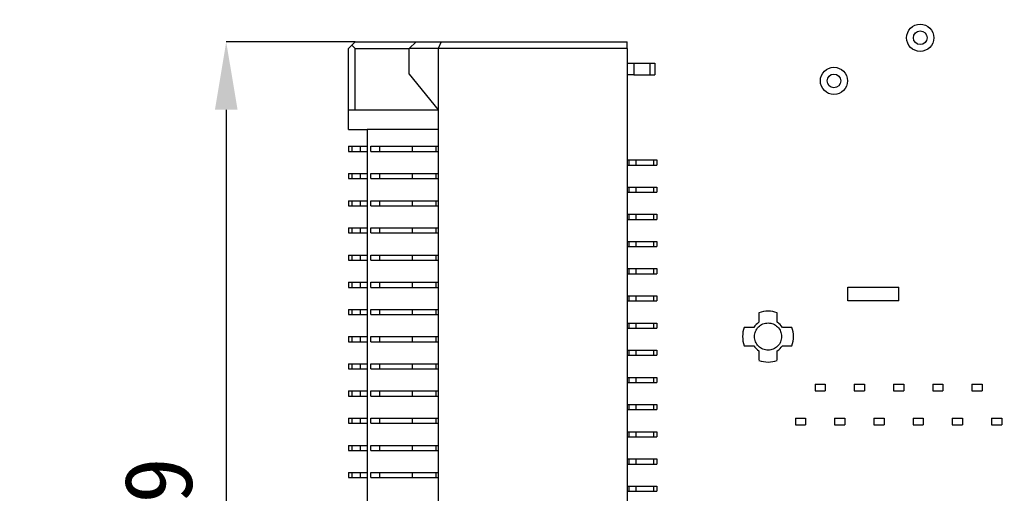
# Model space of a CAD drawing. Header units: millimetres. Extents: x 1603 to 1900, y 1655 to 2075.
# Tile 26 of 52: x 1723 to 1752, y 1858 to 1872. Entities that reach past the tile are written whole.
import ezdxf

# ---------------------------------------------------------------- set-up
doc = ezdxf.new("R2010")
doc.units = ezdxf.units.MM
doc.styles.add('黑体高度2mm', font='simhei.ttf', dxfattribs={"height": 2})
doc.dimstyles.new('红色高度2mm', dxfattribs={"dimtxt": 2, "dimasz": 2, "dimexe": 0, "dimexo": 0, "dimtad": 1, "dimdec": 1, "dimtxsty": '黑体高度2mm', "dimcen": 2.5, "dimclrd": 1, "dimclre": 1, "dimclrt": 1, "dimadec": 0, "dimazin": 0, "dimtfac": 1, "dimtdec": 1, "dimtmove": 0, "dimatfit": 3, "dimfxl": 1, "dimarcsym": 0})

# ---------------------------------------------------------------- blocks, each defined once
blk = doc.blocks.new('*D80')
at = {"color": 1, "lineweight": -2, "transparency": 16777216}
for p, q in [((1732.82, 1871.564), (1729.02, 1871.564)), ((1729.02, 1869.564), (1729.02, 1843.664)), ((1732.82, 1841.664), (1729.02, 1841.664))]:
    blk.add_line(p, q, dxfattribs=at)
at = {"color": 1, "transparency": 16777216}
for points in [[(1728.687, 1869.564), (1729.354, 1869.564), (1729.02, 1871.564)], [(1728.687, 1843.664), (1729.354, 1843.664), (1729.02, 1841.664)]]:
    blk.add_solid(points, dxfattribs=at)
at = {"layer": 'Defpoints', "color": 0, "transparency": 16777216}
for p in [(1732.82, 1871.564), (1729.02, 1841.664), (1732.82, 1841.664)]:
    blk.add_point(p, dxfattribs=at)
at = {"color": 1, "transparency": 16777216, "insert": (1727.272, 1856.614), "char_height": 2, "attachment_point": 5, "rotation": 90, "style": '黑体高度2mm'}
blk.add_mtext('29,9', dxfattribs=at)
blk = doc.blocks.new('*D95')
at = {"color": 1, "lineweight": -2, "transparency": 16777216}
for p, q in [((1687.22, 1904.714), (1784.158, 1904.714)), ((1784.158, 1833.224), (1784.158, 1902.714)), ((1724.818, 1831.224), (1784.158, 1831.224))]:
    blk.add_line(p, q, dxfattribs=at)
at = {"color": 1, "transparency": 16777216}
for points in [[(1783.825, 1902.714), (1784.491, 1902.714), (1784.158, 1904.714)], [(1783.825, 1833.224), (1784.491, 1833.224), (1784.158, 1831.224)]]:
    blk.add_solid(points, dxfattribs=at)
at = {"layer": 'Defpoints', "color": 0, "transparency": 16777216}
for p in [(1687.22, 1904.714), (1784.158, 1904.714), (1724.818, 1831.224)]:
    blk.add_point(p, dxfattribs=at)
at = {"color": 1, "transparency": 16777216, "insert": (1782.409, 1867.969), "char_height": 2, "attachment_point": 5, "rotation": 90, "style": '黑体高度2mm'}
blk.add_mtext('73,5', dxfattribs=at)

msp = doc.modelspace()

# ---------------------------------------------------------------- linework, layer by layer
at = {"color": 7, "linetype": 'Continuous', "lineweight": 25}
for p, q in [((1732.82, 1871.564), (1732.72, 1871.464)), ((1732.82, 1871.564), (1734.61, 1871.564)), ((1734.61, 1871.564), (1734.41, 1871.364)), ((1734.61, 1871.564), (1735.343, 1871.564)), ((1735.343, 1871.564), (1735.26, 1871.364)), ((1735.343, 1871.564), (1740.82, 1871.564)), ((1740.82, 1871.364), (1740.82, 1871.564)), ((1732.62, 1871.364), (1732.72, 1871.464)), ((1732.62, 1869.564), (1732.62, 1871.364)), ((1732.72, 1871.464), (1732.82, 1871.364)), ((1732.82, 1869.564), (1732.82, 1871.364)), ((1732.82, 1871.364), (1734.41, 1871.364)), ((1735.26, 1871.364), (1734.41, 1871.364)), ((1734.41, 1870.614), (1734.41, 1871.364)), ((1735.26, 1871.364), (1735.26, 1869.564)), ((1740.82, 1871.364), (1735.26, 1871.364)), ((1740.82, 1871.364), (1740.82, 1841.864)), ((1740.82, 1870.939), (1741.02, 1870.939)), ((1741.02, 1870.939), (1741.02, 1870.589)), ((1741.02, 1870.939), (1741.49, 1870.939)), ((1741.49, 1870.939), (1741.49, 1870.589)), ((1741.49, 1870.939), (1741.64, 1870.939)), ((1741.64, 1870.939), (1741.64, 1870.589)), ((1734.41, 1870.614), (1735.26, 1869.564)), ((1741.02, 1870.589), (1740.82, 1870.589)), ((1741.02, 1870.589), (1741.49, 1870.589)), ((1741.49, 1870.589), (1741.64, 1870.589)), ((1732.62, 1869.564), (1732.82, 1869.564)), ((1732.62, 1868.984), (1732.62, 1869.564)), ((1732.82, 1869.564), (1735.26, 1869.564)), ((1735.26, 1869.564), (1735.26, 1852.764)), ((1732.62, 1868.984), (1733.17, 1868.984)), ((1733.17, 1868.984), (1733.17, 1854.034)), ((1735.26, 1868.984), (1733.17, 1868.984)), ((1732.62, 1868.489), (1732.62, 1868.339)), ((1732.62, 1868.489), (1732.72, 1868.489)), ((1732.72, 1868.489), (1732.72, 1868.339)), ((1732.72, 1868.489), (1732.97, 1868.489)), ((1732.97, 1868.339), (1732.97, 1868.489)), ((1732.97, 1868.489), (1733.17, 1868.489)), ((1733.278, 1868.339), (1733.278, 1868.489)), ((1733.278, 1868.489), (1733.543, 1868.489)), ((1733.543, 1868.339), (1733.543, 1868.489)), ((1733.543, 1868.489), (1734.5, 1868.489)), ((1734.5, 1868.339), (1734.5, 1868.489)), ((1734.5, 1868.489), (1735.187, 1868.489)), ((1735.187, 1868.489), (1735.187, 1868.339)), ((1735.187, 1868.489), (1735.26, 1868.489)), ((1732.62, 1868.339), (1732.72, 1868.339)), ((1732.72, 1868.339), (1732.97, 1868.339)), ((1732.97, 1868.339), (1733.17, 1868.339)), ((1733.278, 1868.339), (1733.543, 1868.339)), ((1733.543, 1868.339), (1734.5, 1868.339)), ((1734.5, 1868.339), (1735.187, 1868.339)), ((1735.187, 1868.339), (1735.26, 1868.339)), ((1740.82, 1868.089), (1740.88, 1868.089)), ((1740.88, 1867.939), (1740.88, 1868.089)), ((1740.88, 1868.089), (1741.08, 1868.089)), ((1741.08, 1868.089), (1741.08, 1867.939)), ((1741.08, 1868.089), (1741.6, 1868.089)), ((1741.6, 1868.089), (1741.6, 1867.939)), ((1741.6, 1868.089), (1741.7, 1868.089)), ((1741.7, 1868.089), (1741.7, 1867.939)), ((1740.82, 1867.939), (1740.88, 1867.939)), ((1740.88, 1867.939), (1741.08, 1867.939)), ((1741.08, 1867.939), (1741.6, 1867.939)), ((1741.6, 1867.939), (1741.7, 1867.939)), ((1732.62, 1867.689), (1732.62, 1867.539)), ((1732.62, 1867.689), (1732.72, 1867.689)), ((1732.62, 1867.539), (1732.72, 1867.539)), ((1732.72, 1867.689), (1732.72, 1867.539)), ((1732.72, 1867.689), (1732.97, 1867.689)), ((1732.72, 1867.539), (1732.97, 1867.539)), ((1732.97, 1867.539), (1732.97, 1867.689)), ((1732.97, 1867.689), (1733.17, 1867.689)), ((1732.97, 1867.539), (1733.17, 1867.539)), ((1733.278, 1867.539), (1733.278, 1867.689)), ((1733.278, 1867.689), (1733.543, 1867.689)), ((1733.278, 1867.539), (1733.543, 1867.539)), ((1733.543, 1867.539), (1733.543, 1867.689)), ((1733.543, 1867.689), (1734.5, 1867.689)), ((1733.543, 1867.539), (1734.5, 1867.539)), ((1734.5, 1867.539), (1734.5, 1867.689)), ((1734.5, 1867.689), (1735.187, 1867.689)), ((1734.5, 1867.539), (1735.187, 1867.539)), ((1735.187, 1867.689), (1735.187, 1867.539)), ((1735.187, 1867.689), (1735.26, 1867.689)), ((1735.187, 1867.539), (1735.26, 1867.539)), ((1740.82, 1867.289), (1740.88, 1867.289)), ((1740.88, 1867.139), (1740.88, 1867.289)), ((1740.88, 1867.289), (1741.08, 1867.289)), ((1741.08, 1867.289), (1741.08, 1867.139)), ((1741.08, 1867.289), (1741.6, 1867.289)), ((1741.6, 1867.289), (1741.6, 1867.139)), ((1741.6, 1867.289), (1741.7, 1867.289)), ((1741.7, 1867.289), (1741.7, 1867.139)), ((1740.82, 1867.139), (1740.88, 1867.139)), ((1740.88, 1867.139), (1741.08, 1867.139)), ((1741.08, 1867.139), (1741.6, 1867.139)), ((1741.6, 1867.139), (1741.7, 1867.139)), ((1732.62, 1866.889), (1732.62, 1866.739)), ((1732.62, 1866.889), (1732.72, 1866.889)), ((1732.62, 1866.739), (1732.72, 1866.739)), ((1732.72, 1866.889), (1732.72, 1866.739)), ((1732.72, 1866.889), (1732.97, 1866.889)), ((1732.72, 1866.739), (1732.97, 1866.739)), ((1732.97, 1866.739), (1732.97, 1866.889)), ((1732.97, 1866.889), (1733.17, 1866.889)), ((1732.97, 1866.739), (1733.17, 1866.739)), ((1733.278, 1866.739), (1733.278, 1866.889)), ((1733.278, 1866.889), (1733.543, 1866.889)), ((1733.278, 1866.739), (1733.543, 1866.739)), ((1733.543, 1866.739), (1733.543, 1866.889)), ((1733.543, 1866.889), (1734.5, 1866.889)), ((1733.543, 1866.739), (1734.5, 1866.739)), ((1734.5, 1866.739), (1734.5, 1866.889)), ((1734.5, 1866.889), (1735.187, 1866.889)), ((1734.5, 1866.739), (1735.187, 1866.739)), ((1735.187, 1866.889), (1735.187, 1866.739)), ((1735.187, 1866.889), (1735.26, 1866.889)), ((1735.187, 1866.739), (1735.26, 1866.739)), ((1740.82, 1866.489), (1740.88, 1866.489)), ((1740.82, 1866.339), (1740.88, 1866.339)), ((1740.88, 1866.339), (1740.88, 1866.489)), ((1740.88, 1866.489), (1741.08, 1866.489)), ((1740.88, 1866.339), (1741.08, 1866.339)), ((1741.08, 1866.489), (1741.08, 1866.339)), ((1741.08, 1866.489), (1741.6, 1866.489)), ((1741.08, 1866.339), (1741.6, 1866.339)), ((1741.6, 1866.489), (1741.6, 1866.339)), ((1741.6, 1866.489), (1741.7, 1866.489)), ((1741.6, 1866.339), (1741.7, 1866.339)), ((1741.7, 1866.489), (1741.7, 1866.339)), ((1732.62, 1866.089), (1732.62, 1865.939)), ((1732.62, 1866.089), (1732.72, 1866.089)), ((1732.72, 1866.089), (1732.72, 1865.939)), ((1732.72, 1866.089), (1732.97, 1866.089)), ((1732.97, 1865.939), (1732.97, 1866.089)), ((1732.97, 1866.089), (1733.17, 1866.089)), ((1733.278, 1865.939), (1733.278, 1866.089)), ((1733.278, 1866.089), (1733.543, 1866.089)), ((1733.543, 1865.939), (1733.543, 1866.089)), ((1733.543, 1866.089), (1734.5, 1866.089)), ((1734.5, 1865.939), (1734.5, 1866.089)), ((1734.5, 1866.089), (1735.187, 1866.089)), ((1735.187, 1866.089), (1735.187, 1865.939)), ((1735.187, 1866.089), (1735.26, 1866.089)), ((1732.62, 1865.939), (1732.72, 1865.939)), ((1732.72, 1865.939), (1732.97, 1865.939)), ((1732.97, 1865.939), (1733.17, 1865.939)), ((1733.278, 1865.939), (1733.543, 1865.939)), ((1733.543, 1865.939), (1734.5, 1865.939)), ((1734.5, 1865.939), (1735.187, 1865.939)), ((1735.187, 1865.939), (1735.26, 1865.939)), ((1740.82, 1865.689), (1740.88, 1865.689)), ((1740.82, 1865.539), (1740.88, 1865.539)), ((1740.88, 1865.539), (1740.88, 1865.689)), ((1740.88, 1865.689), (1741.08, 1865.689)), ((1740.88, 1865.539), (1741.08, 1865.539)), ((1741.08, 1865.689), (1741.08, 1865.539)), ((1741.08, 1865.689), (1741.6, 1865.689)), ((1741.08, 1865.539), (1741.6, 1865.539)), ((1741.6, 1865.689), (1741.6, 1865.539)), ((1741.6, 1865.689), (1741.7, 1865.689)), ((1741.6, 1865.539), (1741.7, 1865.539)), ((1741.7, 1865.689), (1741.7, 1865.539)), ((1732.62, 1865.289), (1732.62, 1865.139)), ((1732.62, 1865.289), (1732.72, 1865.289)), ((1732.72, 1865.289), (1732.72, 1865.139)), ((1732.72, 1865.289), (1732.97, 1865.289)), ((1732.97, 1865.139), (1732.97, 1865.289)), ((1732.97, 1865.289), (1733.17, 1865.289)), ((1733.278, 1865.139), (1733.278, 1865.289)), ((1733.278, 1865.289), (1733.543, 1865.289)), ((1733.543, 1865.139), (1733.543, 1865.289)), ((1733.543, 1865.289), (1734.5, 1865.289)), ((1734.5, 1865.139), (1734.5, 1865.289)), ((1734.5, 1865.289), (1735.187, 1865.289)), ((1735.187, 1865.289), (1735.187, 1865.139)), ((1735.187, 1865.289), (1735.26, 1865.289)), ((1732.62, 1865.139), (1732.72, 1865.139)), ((1732.72, 1865.139), (1732.97, 1865.139)), ((1732.97, 1865.139), (1733.17, 1865.139)), ((1733.278, 1865.139), (1733.543, 1865.139)), ((1733.543, 1865.139), (1734.5, 1865.139)), ((1734.5, 1865.139), (1735.187, 1865.139)), ((1735.187, 1865.139), (1735.26, 1865.139)), ((1740.82, 1864.889), (1740.88, 1864.889)), ((1740.88, 1864.739), (1740.88, 1864.889)), ((1740.88, 1864.889), (1741.08, 1864.889)), ((1741.08, 1864.889), (1741.08, 1864.739)), ((1741.08, 1864.889), (1741.6, 1864.889)), ((1741.6, 1864.889), (1741.6, 1864.739)), ((1741.6, 1864.889), (1741.7, 1864.889)), ((1741.7, 1864.889), (1741.7, 1864.739)), ((1740.82, 1864.739), (1740.88, 1864.739)), ((1740.88, 1864.739), (1741.08, 1864.739)), ((1741.08, 1864.739), (1741.6, 1864.739)), ((1741.6, 1864.739), (1741.7, 1864.739)), ((1732.62, 1864.489), (1732.62, 1864.339)), ((1732.62, 1864.489), (1732.72, 1864.489)), ((1732.62, 1864.339), (1732.72, 1864.339)), ((1732.72, 1864.489), (1732.72, 1864.339)), ((1732.72, 1864.489), (1732.97, 1864.489)), ((1732.72, 1864.339), (1732.97, 1864.339)), ((1732.97, 1864.339), (1732.97, 1864.489)), ((1732.97, 1864.489), (1733.17, 1864.489)), ((1732.97, 1864.339), (1733.17, 1864.339)), ((1733.278, 1864.339), (1733.278, 1864.489)), ((1733.278, 1864.489), (1733.543, 1864.489)), ((1733.278, 1864.339), (1733.543, 1864.339)), ((1733.543, 1864.339), (1733.543, 1864.489)), ((1733.543, 1864.489), (1734.5, 1864.489)), ((1733.543, 1864.339), (1734.5, 1864.339)), ((1734.5, 1864.339), (1734.5, 1864.489)), ((1734.5, 1864.489), (1735.187, 1864.489)), ((1734.5, 1864.339), (1735.187, 1864.339)), ((1735.187, 1864.489), (1735.187, 1864.339)), ((1735.187, 1864.489), (1735.26, 1864.489)), ((1735.187, 1864.339), (1735.26, 1864.339)), ((1747.32, 1864.34), (1748.82, 1864.34)), ((1747.32, 1863.94), (1747.32, 1864.34)), ((1748.82, 1863.94), (1748.82, 1864.34)), ((1740.82, 1864.089), (1740.88, 1864.089)), ((1740.88, 1863.939), (1740.88, 1864.089)), ((1740.88, 1864.089), (1741.08, 1864.089)), ((1741.08, 1864.089), (1741.08, 1863.939)), ((1741.08, 1864.089), (1741.6, 1864.089)), ((1741.6, 1864.089), (1741.6, 1863.939)), ((1741.6, 1864.089), (1741.7, 1864.089)), ((1741.7, 1864.089), (1741.7, 1863.939)), ((1740.82, 1863.939), (1740.88, 1863.939)), ((1740.88, 1863.939), (1741.08, 1863.939)), ((1741.08, 1863.939), (1741.6, 1863.939)), ((1741.6, 1863.939), (1741.7, 1863.939)), ((1748.82, 1863.94), (1747.32, 1863.94)), ((1732.62, 1863.689), (1732.62, 1863.539)), ((1732.62, 1863.689), (1732.72, 1863.689)), ((1732.62, 1863.539), (1732.72, 1863.539)), ((1732.72, 1863.689), (1732.72, 1863.539)), ((1732.72, 1863.689), (1732.97, 1863.689)), ((1732.72, 1863.539), (1732.97, 1863.539)), ((1732.97, 1863.539), (1732.97, 1863.689)), ((1732.97, 1863.689), (1733.17, 1863.689)), ((1732.97, 1863.539), (1733.17, 1863.539)), ((1733.278, 1863.539), (1733.278, 1863.689)), ((1733.278, 1863.689), (1733.543, 1863.689)), ((1733.278, 1863.539), (1733.543, 1863.539)), ((1733.543, 1863.539), (1733.543, 1863.689)), ((1733.543, 1863.689), (1734.5, 1863.689)), ((1733.543, 1863.539), (1734.5, 1863.539)), ((1734.5, 1863.539), (1734.5, 1863.689)), ((1734.5, 1863.689), (1735.187, 1863.689)), ((1734.5, 1863.539), (1735.187, 1863.539)), ((1735.187, 1863.689), (1735.187, 1863.539)), ((1735.187, 1863.689), (1735.26, 1863.689)), ((1735.187, 1863.539), (1735.26, 1863.539)), ((1744.7, 1863.59), (1744.7, 1863.311)), ((1745.24, 1863.311), (1745.24, 1863.59)), ((1740.82, 1863.289), (1740.88, 1863.289)), ((1740.88, 1863.139), (1740.88, 1863.289)), ((1740.88, 1863.289), (1741.08, 1863.289)), ((1741.08, 1863.289), (1741.08, 1863.139)), ((1741.08, 1863.289), (1741.6, 1863.289)), ((1741.6, 1863.289), (1741.6, 1863.139)), ((1741.6, 1863.289), (1741.7, 1863.289)), ((1741.7, 1863.289), (1741.7, 1863.139)), ((1744.549, 1863.16), (1744.27, 1863.16)), ((1745.67, 1863.16), (1745.391, 1863.16)), ((1732.62, 1862.889), (1732.62, 1862.739)), ((1732.62, 1862.889), (1732.72, 1862.889)), ((1732.72, 1862.889), (1732.72, 1862.739)), ((1732.72, 1862.889), (1732.97, 1862.889)), ((1732.97, 1862.739), (1732.97, 1862.889)), ((1732.97, 1862.889), (1733.17, 1862.889)), ((1733.278, 1862.739), (1733.278, 1862.889)), ((1733.278, 1862.889), (1733.543, 1862.889)), ((1733.543, 1862.739), (1733.543, 1862.889)), ((1733.543, 1862.889), (1734.5, 1862.889)), ((1734.5, 1862.739), (1734.5, 1862.889)), ((1734.5, 1862.889), (1735.187, 1862.889)), ((1735.187, 1862.889), (1735.187, 1862.739)), ((1735.187, 1862.889), (1735.26, 1862.889)), ((1740.82, 1863.139), (1740.88, 1863.139)), ((1740.88, 1863.139), (1741.08, 1863.139)), ((1741.08, 1863.139), (1741.6, 1863.139)), ((1741.6, 1863.139), (1741.7, 1863.139)), ((1732.62, 1862.739), (1732.72, 1862.739)), ((1732.72, 1862.739), (1732.97, 1862.739)), ((1732.97, 1862.739), (1733.17, 1862.739)), ((1733.278, 1862.739), (1733.543, 1862.739)), ((1733.543, 1862.739), (1734.5, 1862.739)), ((1734.5, 1862.739), (1735.187, 1862.739)), ((1735.187, 1862.739), (1735.26, 1862.739)), ((1744.27, 1862.62), (1744.549, 1862.62)), ((1745.391, 1862.62), (1745.67, 1862.62)), ((1740.82, 1862.489), (1740.88, 1862.489)), ((1740.82, 1862.339), (1740.88, 1862.339)), ((1740.88, 1862.339), (1740.88, 1862.489)), ((1740.88, 1862.489), (1741.08, 1862.489)), ((1740.88, 1862.339), (1741.08, 1862.339)), ((1741.08, 1862.489), (1741.08, 1862.339)), ((1741.08, 1862.489), (1741.6, 1862.489)), ((1741.08, 1862.339), (1741.6, 1862.339)), ((1741.6, 1862.489), (1741.6, 1862.339)), ((1741.6, 1862.489), (1741.7, 1862.489)), ((1741.6, 1862.339), (1741.7, 1862.339)), ((1741.7, 1862.489), (1741.7, 1862.339)), ((1744.7, 1862.47), (1744.7, 1862.191)), ((1745.24, 1862.191), (1745.24, 1862.47)), ((1732.62, 1862.089), (1732.62, 1861.939)), ((1732.62, 1862.089), (1732.72, 1862.089)), ((1732.72, 1862.089), (1732.72, 1861.939)), ((1732.72, 1862.089), (1732.97, 1862.089)), ((1732.97, 1861.939), (1732.97, 1862.089)), ((1732.97, 1862.089), (1733.17, 1862.089)), ((1733.278, 1861.939), (1733.278, 1862.089)), ((1733.278, 1862.089), (1733.543, 1862.089)), ((1733.543, 1861.939), (1733.543, 1862.089)), ((1733.543, 1862.089), (1734.5, 1862.089)), ((1734.5, 1861.939), (1734.5, 1862.089)), ((1734.5, 1862.089), (1735.187, 1862.089)), ((1735.187, 1862.089), (1735.187, 1861.939)), ((1735.187, 1862.089), (1735.26, 1862.089)), ((1732.62, 1861.939), (1732.72, 1861.939)), ((1732.72, 1861.939), (1732.97, 1861.939)), ((1732.97, 1861.939), (1733.17, 1861.939)), ((1733.278, 1861.939), (1733.543, 1861.939)), ((1733.543, 1861.939), (1734.5, 1861.939)), ((1734.5, 1861.939), (1735.187, 1861.939)), ((1735.187, 1861.939), (1735.26, 1861.939)), ((1740.82, 1861.689), (1740.88, 1861.689)), ((1740.82, 1861.539), (1740.88, 1861.539)), ((1740.88, 1861.539), (1740.88, 1861.689)), ((1740.88, 1861.689), (1741.08, 1861.689)), ((1740.88, 1861.539), (1741.08, 1861.539)), ((1741.08, 1861.689), (1741.08, 1861.539)), ((1741.08, 1861.689), (1741.6, 1861.689)), ((1741.08, 1861.539), (1741.6, 1861.539)), ((1741.6, 1861.689), (1741.6, 1861.539)), ((1741.6, 1861.689), (1741.7, 1861.689)), ((1741.6, 1861.539), (1741.7, 1861.539)), ((1741.7, 1861.689), (1741.7, 1861.539)), ((1746.353, 1861.49), (1746.653, 1861.49)), ((1746.353, 1861.49), (1746.353, 1861.29)), ((1746.653, 1861.49), (1746.653, 1861.29)), ((1747.508, 1861.49), (1747.508, 1861.29)), ((1747.508, 1861.49), (1747.808, 1861.49)), ((1747.808, 1861.49), (1747.808, 1861.29)), ((1748.663, 1861.49), (1748.963, 1861.49)), ((1748.663, 1861.49), (1748.663, 1861.29)), ((1748.963, 1861.49), (1748.963, 1861.29)), ((1749.818, 1861.49), (1749.818, 1861.29)), ((1749.818, 1861.49), (1750.118, 1861.49)), ((1750.118, 1861.49), (1750.118, 1861.29)), ((1750.973, 1861.49), (1750.973, 1861.29)), ((1750.973, 1861.49), (1751.273, 1861.49)), ((1751.273, 1861.49), (1751.273, 1861.29)), ((1732.62, 1861.289), (1732.62, 1861.139)), ((1732.62, 1861.289), (1732.72, 1861.289)), ((1732.62, 1861.139), (1732.72, 1861.139)), ((1732.72, 1861.289), (1732.72, 1861.139)), ((1732.72, 1861.289), (1732.97, 1861.289)), ((1732.72, 1861.139), (1732.97, 1861.139)), ((1732.97, 1861.139), (1732.97, 1861.289)), ((1732.97, 1861.289), (1733.17, 1861.289)), ((1732.97, 1861.139), (1733.17, 1861.139)), ((1733.278, 1861.139), (1733.278, 1861.289)), ((1733.278, 1861.289), (1733.543, 1861.289)), ((1733.278, 1861.139), (1733.543, 1861.139)), ((1733.543, 1861.139), (1733.543, 1861.289)), ((1733.543, 1861.289), (1734.5, 1861.289)), ((1733.543, 1861.139), (1734.5, 1861.139)), ((1734.5, 1861.139), (1734.5, 1861.289)), ((1734.5, 1861.289), (1735.187, 1861.289)), ((1734.5, 1861.139), (1735.187, 1861.139)), ((1735.187, 1861.289), (1735.187, 1861.139)), ((1735.187, 1861.289), (1735.26, 1861.289)), ((1735.187, 1861.139), (1735.26, 1861.139)), ((1746.353, 1861.29), (1746.653, 1861.29)), ((1747.508, 1861.29), (1747.808, 1861.29)), ((1748.663, 1861.29), (1748.963, 1861.29)), ((1749.818, 1861.29), (1750.118, 1861.29)), ((1750.973, 1861.29), (1751.273, 1861.29)), ((1740.82, 1860.889), (1740.88, 1860.889)), ((1740.88, 1860.739), (1740.88, 1860.889)), ((1740.88, 1860.889), (1741.08, 1860.889)), ((1741.08, 1860.889), (1741.08, 1860.739)), ((1741.08, 1860.889), (1741.6, 1860.889)), ((1741.6, 1860.889), (1741.6, 1860.739)), ((1741.6, 1860.889), (1741.7, 1860.889)), ((1741.7, 1860.889), (1741.7, 1860.739)), ((1740.82, 1860.739), (1740.88, 1860.739)), ((1740.88, 1860.739), (1741.08, 1860.739)), ((1741.08, 1860.739), (1741.6, 1860.739)), ((1741.6, 1860.739), (1741.7, 1860.739)), ((1732.62, 1860.489), (1732.62, 1860.339)), ((1732.62, 1860.489), (1732.72, 1860.489)), ((1732.62, 1860.339), (1732.72, 1860.339)), ((1732.72, 1860.489), (1732.72, 1860.339)), ((1732.72, 1860.489), (1732.97, 1860.489)), ((1732.72, 1860.339), (1732.97, 1860.339)), ((1732.97, 1860.339), (1732.97, 1860.489)), ((1732.97, 1860.489), (1733.17, 1860.489)), ((1732.97, 1860.339), (1733.17, 1860.339)), ((1733.278, 1860.339), (1733.278, 1860.489)), ((1733.278, 1860.489), (1733.543, 1860.489)), ((1733.278, 1860.339), (1733.543, 1860.339)), ((1733.543, 1860.339), (1733.543, 1860.489)), ((1733.543, 1860.489), (1734.5, 1860.489)), ((1733.543, 1860.339), (1734.5, 1860.339)), ((1734.5, 1860.339), (1734.5, 1860.489)), ((1734.5, 1860.489), (1735.187, 1860.489)), ((1734.5, 1860.339), (1735.187, 1860.339)), ((1735.187, 1860.489), (1735.187, 1860.339)), ((1735.187, 1860.489), (1735.26, 1860.489)), ((1735.187, 1860.339), (1735.26, 1860.339)), ((1745.775, 1860.49), (1745.775, 1860.29)), ((1745.775, 1860.49), (1746.075, 1860.49)), ((1745.775, 1860.29), (1746.075, 1860.29)), ((1746.075, 1860.49), (1746.075, 1860.29)), ((1746.93, 1860.49), (1746.93, 1860.29)), ((1746.93, 1860.49), (1747.23, 1860.49)), ((1746.93, 1860.29), (1747.23, 1860.29)), ((1747.23, 1860.49), (1747.23, 1860.29)), ((1748.085, 1860.49), (1748.385, 1860.49)), ((1748.085, 1860.49), (1748.085, 1860.29)), ((1748.085, 1860.29), (1748.385, 1860.29)), ((1748.385, 1860.49), (1748.385, 1860.29)), ((1749.24, 1860.49), (1749.24, 1860.29)), ((1749.24, 1860.49), (1749.54, 1860.49)), ((1749.24, 1860.29), (1749.54, 1860.29)), ((1749.54, 1860.49), (1749.54, 1860.29)), ((1750.395, 1860.49), (1750.395, 1860.29)), ((1750.395, 1860.49), (1750.695, 1860.49)), ((1750.395, 1860.29), (1750.695, 1860.29)), ((1750.695, 1860.49), (1750.695, 1860.29)), ((1751.55, 1860.49), (1751.85, 1860.49)), ((1751.55, 1860.49), (1751.55, 1860.29)), ((1751.55, 1860.29), (1751.85, 1860.29)), ((1751.85, 1860.49), (1751.85, 1860.29)), ((1740.82, 1860.089), (1740.88, 1860.089)), ((1740.88, 1859.939), (1740.88, 1860.089)), ((1740.88, 1860.089), (1741.08, 1860.089)), ((1741.08, 1860.089), (1741.08, 1859.939)), ((1741.08, 1860.089), (1741.6, 1860.089)), ((1741.6, 1860.089), (1741.6, 1859.939)), ((1741.6, 1860.089), (1741.7, 1860.089)), ((1741.7, 1860.089), (1741.7, 1859.939)), ((1732.62, 1859.689), (1732.62, 1859.539)), ((1732.62, 1859.689), (1732.72, 1859.689)), ((1732.72, 1859.689), (1732.72, 1859.539)), ((1732.72, 1859.689), (1732.97, 1859.689)), ((1732.97, 1859.539), (1732.97, 1859.689)), ((1732.97, 1859.689), (1733.17, 1859.689)), ((1733.278, 1859.539), (1733.278, 1859.689)), ((1733.278, 1859.689), (1733.543, 1859.689)), ((1733.543, 1859.539), (1733.543, 1859.689)), ((1733.543, 1859.689), (1734.5, 1859.689)), ((1734.5, 1859.539), (1734.5, 1859.689)), ((1734.5, 1859.689), (1735.187, 1859.689)), ((1735.187, 1859.689), (1735.187, 1859.539)), ((1735.187, 1859.689), (1735.26, 1859.689)), ((1740.82, 1859.939), (1740.88, 1859.939)), ((1740.88, 1859.939), (1741.08, 1859.939)), ((1741.08, 1859.939), (1741.6, 1859.939)), ((1741.6, 1859.939), (1741.7, 1859.939)), ((1732.62, 1859.539), (1732.72, 1859.539)), ((1732.72, 1859.539), (1732.97, 1859.539)), ((1732.97, 1859.539), (1733.17, 1859.539)), ((1733.278, 1859.539), (1733.543, 1859.539)), ((1733.543, 1859.539), (1734.5, 1859.539)), ((1734.5, 1859.539), (1735.187, 1859.539)), ((1735.187, 1859.539), (1735.26, 1859.539)), ((1740.82, 1859.289), (1740.88, 1859.289)), ((1740.82, 1859.139), (1740.88, 1859.139)), ((1740.88, 1859.139), (1740.88, 1859.289)), ((1740.88, 1859.289), (1741.08, 1859.289)), ((1740.88, 1859.139), (1741.08, 1859.139)), ((1741.08, 1859.289), (1741.08, 1859.139)), ((1741.08, 1859.289), (1741.6, 1859.289)), ((1741.08, 1859.139), (1741.6, 1859.139)), ((1741.6, 1859.289), (1741.6, 1859.139)), ((1741.6, 1859.289), (1741.7, 1859.289)), ((1741.6, 1859.139), (1741.7, 1859.139)), ((1741.7, 1859.289), (1741.7, 1859.139)), ((1732.62, 1858.889), (1732.62, 1858.739)), ((1732.62, 1858.889), (1732.72, 1858.889)), ((1732.72, 1858.889), (1732.72, 1858.739)), ((1732.72, 1858.889), (1732.97, 1858.889)), ((1732.97, 1858.739), (1732.97, 1858.889)), ((1732.97, 1858.889), (1733.17, 1858.889)), ((1733.278, 1858.739), (1733.278, 1858.889)), ((1733.278, 1858.889), (1733.543, 1858.889)), ((1733.543, 1858.739), (1733.543, 1858.889)), ((1733.543, 1858.889), (1734.5, 1858.889)), ((1734.5, 1858.739), (1734.5, 1858.889)), ((1734.5, 1858.889), (1735.187, 1858.889)), ((1735.187, 1858.889), (1735.187, 1858.739)), ((1735.187, 1858.889), (1735.26, 1858.889)), ((1732.62, 1858.739), (1732.72, 1858.739)), ((1732.72, 1858.739), (1732.97, 1858.739)), ((1732.97, 1858.739), (1733.17, 1858.739)), ((1733.278, 1858.739), (1733.543, 1858.739)), ((1733.543, 1858.739), (1734.5, 1858.739)), ((1734.5, 1858.739), (1735.187, 1858.739)), ((1735.187, 1858.739), (1735.26, 1858.739)), ((1740.82, 1858.489), (1740.88, 1858.489)), ((1740.82, 1858.339), (1740.88, 1858.339)), ((1740.88, 1858.339), (1740.88, 1858.489)), ((1740.88, 1858.489), (1741.08, 1858.489)), ((1740.88, 1858.339), (1741.08, 1858.339)), ((1741.08, 1858.489), (1741.08, 1858.339)), ((1741.08, 1858.489), (1741.6, 1858.489)), ((1741.08, 1858.339), (1741.6, 1858.339)), ((1741.6, 1858.489), (1741.6, 1858.339)), ((1741.6, 1858.489), (1741.7, 1858.489)), ((1741.6, 1858.339), (1741.7, 1858.339)), ((1741.7, 1858.489), (1741.7, 1858.339))]:
    msp.add_line(p, q, dxfattribs=at)
for centre, radius in [((1749.45, 1871.684), 0.4), ((1749.45, 1871.684), 0.2), ((1746.91, 1870.414), 0.4), ((1746.91, 1870.414), 0.2)]:
    msp.add_circle(centre, radius, dxfattribs=at)
for radius, start, end in [(0.75, 68.8998, 111.1002), (0.75, 158.8998, 201.1002), (0.5, 122.6836, 147.3164), (0.5, 32.6836, 57.3164), (0.75, 338.8998, 21.1002), (0.5, 212.6836, 237.3164), (0.5, 302.6836, 327.3164), (0.75, 248.8998, 291.1002)]:
    msp.add_arc((1744.97, 1862.89), radius, start, end, dxfattribs=at)
for points in [[(1744.57, 1862.89), (1744.576, 1862.943), (1744.588, 1863.047), (1744.68, 1863.181), (1744.813, 1863.27), (1744.97, 1863.301), (1745.127, 1863.27), (1745.259, 1863.181), (1745.352, 1863.047), (1745.364, 1862.943), (1745.37, 1862.89)], [(1744.97, 1862.49), (1744.917, 1862.496), (1744.813, 1862.508), (1744.68, 1862.601), (1744.588, 1862.733), (1744.576, 1862.838), (1744.57, 1862.89)], [(1745.37, 1862.89), (1745.364, 1862.838), (1745.352, 1862.733), (1745.259, 1862.601), (1745.127, 1862.508), (1745.022, 1862.496), (1744.97, 1862.49)]]:
    msp.add_open_spline(points, degree=3, dxfattribs=at)

# ---------------------------------------------------------------- dimensions: what is measured, and where the dimension line sits
for base, p1, p2, picture, middle in [((1784.158, 1904.714), (1724.818, 1831.224), (1687.22, 1904.714), '*D95', (1782.409, 1867.969)), ((1729.02, 1841.664), (1732.82, 1871.564), (1732.82, 1841.664), '*D80', (1727.272, 1856.614))]:
    dim = msp.add_linear_dim(base=base, p1=p1, p2=p2, angle=90, dimstyle='红色高度2mm')
    dim.commit()
    dim.dimension.update_dxf_attribs({"geometry": picture, "text_midpoint": middle})

doc.saveas('drawing.dxf')
